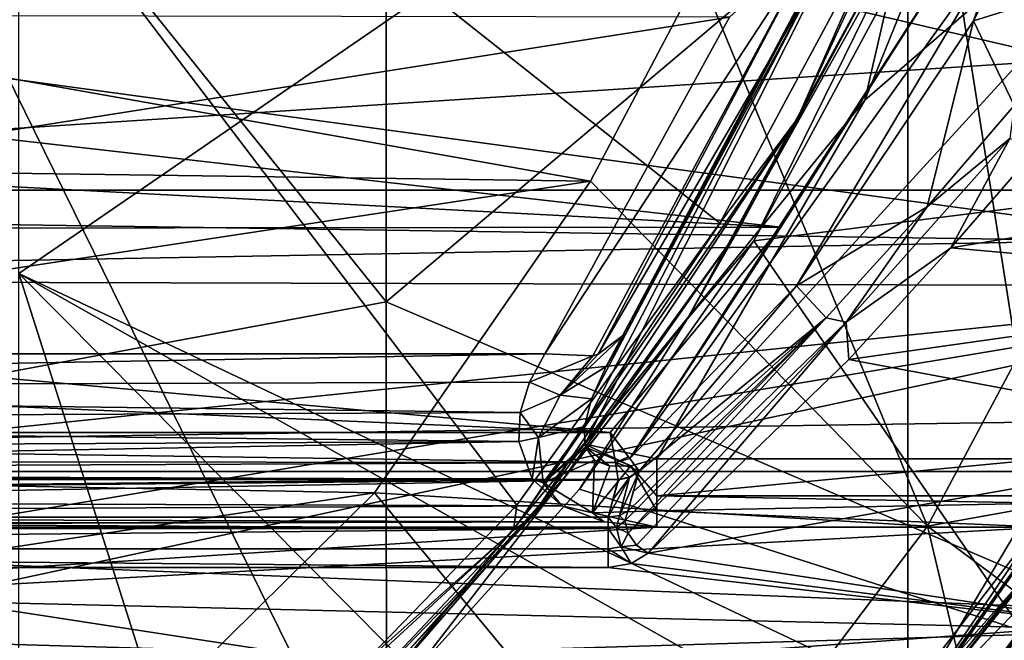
# Model space of a CAD drawing. Extents: x -252 to 252, y -10 to 685.
# Tile 20 of 256: x 2.37 to 7.53, y 68.14 to 71.39. Entities that reach past the tile are written whole.
import ezdxf

# ---------------------------------------------------------------- set-up
doc = ezdxf.new("R2010")
doc.units = 0
doc.header["$LTSCALE"] = 65.369103
for name, color, linetype in [('101', 7, 'CONTINUOUS'), ('103', 7, 'CONTINUOUS'), ('104', 7, 'CONTINUOUS'), ('113', 7, 'CONTINUOUS'), ('123', 7, 'CONTINUOUS'), ('124', 7, 'CONTINUOUS'), ('125', 7, 'CONTINUOUS'), ('135', 7, 'CONTINUOUS'), ('235', 7, 'CONTINUOUS'), ('2525', 7, 'CONTINUOUS'), ('2526', 7, 'CONTINUOUS'), ('2544', 7, 'CONTINUOUS'), ('280', 7, 'CONTINUOUS'), ('292', 7, 'CONTINUOUS'), ('3404', 7, 'CONTINUOUS'), ('3405', 7, 'CONTINUOUS'), ('3407', 7, 'CONTINUOUS'), ('3501', 7, 'CONTINUOUS'), ('3505', 7, 'CONTINUOUS'), ('3507', 7, 'CONTINUOUS'), ('3508', 7, 'CONTINUOUS'), ('3510', 7, 'CONTINUOUS'), ('3524', 7, 'CONTINUOUS'), ('3534', 7, 'CONTINUOUS'), ('3549', 7, 'CONTINUOUS'), ('3551', 7, 'CONTINUOUS'), ('3555', 7, 'CONTINUOUS'), ('3556', 7, 'CONTINUOUS'), ('3573', 7, 'CONTINUOUS'), ('3575', 7, 'CONTINUOUS'), ('3579', 7, 'CONTINUOUS'), ('3580', 7, 'CONTINUOUS'), ('3909', 7, 'CONTINUOUS'), ('55', 7, 'CONTINUOUS'), ('58', 7, 'CONTINUOUS'), ('59', 7, 'CONTINUOUS'), ('61', 7, 'CONTINUOUS'), ('77', 7, 'CONTINUOUS'), ('79', 7, 'CONTINUOUS'), ('80', 7, 'CONTINUOUS'), ('83', 7, 'CONTINUOUS'), ('85', 7, 'CONTINUOUS'), ('86', 7, 'CONTINUOUS'), ('89', 7, 'CONTINUOUS')]:
    doc.layers.add(name, color=color, linetype=linetype)

msp = doc.modelspace()

# ---------------------------------------------------------------- linework, layer by layer
at = {"layer": '101', "color": 7, "linetype": 'CONTINUOUS'}
for points in [[(-6.0979, 71.4273, -3.4143), (-5.1213, 69.6425, -5.6696), (6.088, 71.4058, -3.4446), (-6.0979, 71.4273, -3.4143)], [(6.088, 71.4058, -3.4446), (-5.1213, 69.6425, -5.6696), (5.1214, 69.6425, -5.6696), (6.088, 71.4058, -3.4446)], [(-5.1213, 69.6425, -5.6696), (-5.0281, 69.463, -5.8716), (5.1214, 69.6425, -5.6696), (-5.1213, 69.6425, -5.6696)], [(5.1214, 69.6425, -5.6696), (-5.0281, 69.463, -5.8716), (5.0416, 69.4952, -5.8357), (5.1214, 69.6425, -5.6696)], [(5.0416, 69.4952, -5.8357), (-5.0281, 69.463, -5.8716), (4.9917, 69.3361, -6.0119), (5.0416, 69.4952, -5.8357)], [(-5.0281, 69.463, -5.8716), (-4.9851, 69.2933, -6.0589), (4.9917, 69.3361, -6.0119), (-5.0281, 69.463, -5.8716)], [(4.9917, 69.3361, -6.0119), (-4.9851, 69.2933, -6.0589), (4.9843, 69.1835, -6.1782), (4.9917, 69.3361, -6.0119)], [(-4.9851, 69.2933, -6.0589), (-4.9918, 69.136, -6.2294), (4.9843, 69.1835, -6.1782), (-4.9851, 69.2933, -6.0589)], [(-4.9918, 69.136, -6.2294), (-5.0498, 68.997, -6.3778), (4.9843, 69.1835, -6.1782), (-4.9918, 69.136, -6.2294)], [(4.9843, 69.1835, -6.1782), (-5.0498, 68.997, -6.3778), (5.0558, 68.9881, -6.3872), (4.9843, 69.1835, -6.1782)], [(-5.0498, 68.997, -6.3778), (-5.159, 68.8822, -6.4986), (5.0558, 68.9881, -6.3872), (-5.0498, 68.997, -6.3778)], [(5.0558, 68.9881, -6.3872), (-5.159, 68.8822, -6.4986), (5.2111, 68.8476, -6.5348), (5.0558, 68.9881, -6.3872)], [(-5.159, 68.8822, -6.4986), (-5.3224, 68.7959, -6.5886), (5.2111, 68.8476, -6.5348), (-5.159, 68.8822, -6.4986)], [(5.2111, 68.8476, -6.5348), (-5.3224, 68.7959, -6.5886), (5.432, 68.7633, -6.6223), (5.2111, 68.8476, -6.5348)], [(-5.3224, 68.7959, -6.5886), (-5.5238, 68.7471, -6.639), (5.432, 68.7633, -6.6223), (-5.3224, 68.7959, -6.5886)], [(-5.7084, 68.7347, -6.6518), (-7.1758, 67.9139, -7.4629), (5.7084, 68.7347, -6.6518), (-5.7084, 68.7347, -6.6518)], [(5.7084, 68.7347, -6.6518), (-7.1758, 67.9139, -7.4629), (7.7436, 68.7347, -6.6518), (5.7084, 68.7347, -6.6518)], [(7.7436, 68.7347, -6.6518), (-7.1758, 67.9139, -7.4629), (7.0187, 67.7062, -7.6576), (7.7436, 68.7347, -6.6518)], [(-5.5238, 68.7471, -6.639), (-5.7084, 68.7347, -6.6518), (5.432, 68.7633, -6.6223), (-5.5238, 68.7471, -6.639)], [(5.432, 68.7633, -6.6223), (-5.7084, 68.7347, -6.6518), (5.7084, 68.7347, -6.6518), (5.432, 68.7633, -6.6223)]]:
    msp.add_3dface(points, dxfattribs=at)
at = {"layer": '103', "color": 7, "linetype": 'CONTINUOUS'}
for points in [[(5.7084, 69.0935, -6.5), (9.8008, 73.5729, -6.5), (6.7959, 70.9715, -6.5), (5.7084, 69.0935, -6.5)], [(7.7436, 69.0935, -6.5), (9.8008, 73.5729, -6.5), (5.7084, 69.0935, -6.5), (7.7436, 69.0935, -6.5)], [(6.7959, 70.9715, -6.5), (9.8008, 73.5729, -6.5), (7.7361, 73.291, -6.5), (6.7959, 70.9715, -6.5)]]:
    msp.add_3dface(points, dxfattribs=at)
at = {"layer": '104', "color": 7, "linetype": 'CONTINUOUS'}
msp.add_3dface([(5.5429, 69.7491, -6), (6.6266, 71.7926, -6), (6.5431, 71.6062, -3.7345), (5.5429, 69.7491, -6)], dxfattribs=at)
at = {"layer": '113', "color": 7, "linetype": 'CONTINUOUS'}
for points in [[(6.7959, 70.9715, -6.5), (7.7361, 73.291, -6.5), (7.2658, 73.0065, -6.3536), (6.7959, 70.9715, -6.5)], [(5.3304, 69.1695, -6.3536), (7.2658, 73.0065, -6.3536), (5.3283, 69.2626, -6.288), (5.3304, 69.1695, -6.3536)], [(5.3283, 69.2626, -6.288), (7.2658, 73.0065, -6.3536), (5.3656, 69.4068, -6.1963), (5.3283, 69.2626, -6.288)], [(6.7959, 70.9715, -6.5), (7.2658, 73.0065, -6.3536), (5.3304, 69.1695, -6.3536), (6.7959, 70.9715, -6.5)], [(5.3656, 69.4068, -6.1963), (7.2658, 73.0065, -6.3536), (5.4428, 69.5774, -6.0959), (5.3656, 69.4068, -6.1963)], [(7.2658, 73.0065, -6.3536), (5.5429, 69.7491, -6), (5.4428, 69.5774, -6.0959), (7.2658, 73.0065, -6.3536)], [(6.6266, 71.7926, -6), (5.5429, 69.7491, -6), (7.2658, 73.0065, -6.3536), (6.6266, 71.7926, -6)], [(5.7084, 69.0935, -6.5), (6.7959, 70.9715, -6.5), (5.3304, 69.1695, -6.3536), (5.7084, 69.0935, -6.5)], [(5.7084, 69.0935, -6.5), (5.3304, 69.1695, -6.3536), (5.5714, 69.0573, -6.4915), (5.7084, 69.0935, -6.5)], [(5.5714, 69.0573, -6.4915), (5.3304, 69.1695, -6.3536), (5.3344, 69.1544, -6.3652), (5.5714, 69.0573, -6.4915)], [(5.4612, 69.0542, -6.4664), (5.5714, 69.0573, -6.4915), (5.3344, 69.1544, -6.3652), (5.4612, 69.0542, -6.4664)], [(5.3807, 69.0857, -6.4246), (5.4612, 69.0542, -6.4664), (5.3344, 69.1544, -6.3652), (5.3807, 69.0857, -6.4246)]]:
    msp.add_3dface(points, dxfattribs=at)
at = {"layer": '123', "color": 7, "linetype": 'CONTINUOUS'}
for points in [[(6.5511, 71.8264, -3.0197), (5.1214, 69.6425, -5.6696), (5.373, 69.6334, -5.8028), (6.5511, 71.8264, -3.0197)], [(6.088, 71.4058, -3.4446), (5.1214, 69.6425, -5.6696), (6.5511, 71.8264, -3.0197), (6.088, 71.4058, -3.4446)], [(5.401, 69.6417, -5.8258), (6.5511, 71.8264, -3.0197), (5.373, 69.6334, -5.8028), (5.401, 69.6417, -5.8258)], [(6.5431, 71.6062, -3.7345), (6.5511, 71.8264, -3.0197), (5.401, 69.6417, -5.8258), (6.5431, 71.6062, -3.7345)], [(5.5429, 69.7491, -6), (6.5431, 71.6062, -3.7345), (5.401, 69.6417, -5.8258), (5.5429, 69.7491, -6)]]:
    msp.add_3dface(points, dxfattribs=at)
at = {"layer": '124', "color": 7, "linetype": 'CONTINUOUS'}
for points in [[(5.4428, 69.5774, -6.0959), (5.5429, 69.7491, -6), (5.2021, 69.4271, -5.9685), (5.4428, 69.5774, -6.0959)], [(5.5429, 69.7491, -6), (5.401, 69.6417, -5.8258), (5.2021, 69.4271, -5.9685), (5.5429, 69.7491, -6)], [(5.1214, 69.6425, -5.6696), (5.0416, 69.4952, -5.8357), (5.373, 69.6334, -5.8028), (5.1214, 69.6425, -5.6696)], [(5.373, 69.6334, -5.8028), (5.0416, 69.4952, -5.8357), (5.2021, 69.4271, -5.9685), (5.373, 69.6334, -5.8028)], [(5.401, 69.6417, -5.8258), (5.373, 69.6334, -5.8028), (5.2021, 69.4271, -5.9685), (5.401, 69.6417, -5.8258)], [(5.3656, 69.4068, -6.1963), (5.4428, 69.5774, -6.0959), (5.2021, 69.4271, -5.9685), (5.3656, 69.4068, -6.1963)], [(5.0416, 69.4952, -5.8357), (4.9917, 69.3361, -6.0119), (5.2021, 69.4271, -5.9685), (5.0416, 69.4952, -5.8357)], [(5.2021, 69.4271, -5.9685), (4.9917, 69.3361, -6.0119), (5.0879, 69.2042, -6.1721), (5.2021, 69.4271, -5.9685)], [(5.3656, 69.4068, -6.1963), (5.2021, 69.4271, -5.9685), (5.0879, 69.2042, -6.1721), (5.3656, 69.4068, -6.1963)], [(5.3283, 69.2626, -6.288), (5.3656, 69.4068, -6.1963), (5.0879, 69.2042, -6.1721), (5.3283, 69.2626, -6.288)], [(4.9917, 69.3361, -6.0119), (4.9843, 69.1835, -6.1782), (5.0879, 69.2042, -6.1721), (4.9917, 69.3361, -6.0119)], [(5.3283, 69.2626, -6.288), (5.0879, 69.2042, -6.1721), (5.1117, 68.9682, -6.4101), (5.3283, 69.2626, -6.288)], [(5.3304, 69.1695, -6.3536), (5.3283, 69.2626, -6.288), (5.1117, 68.9682, -6.4101), (5.3304, 69.1695, -6.3536)], [(4.9843, 69.1835, -6.1782), (5.0558, 68.9881, -6.3872), (5.0879, 69.2042, -6.1721), (4.9843, 69.1835, -6.1782)], [(5.0879, 69.2042, -6.1721), (5.0558, 68.9881, -6.3872), (5.1117, 68.9682, -6.4101), (5.0879, 69.2042, -6.1721)], [(5.3344, 69.1544, -6.3652), (5.3304, 69.1695, -6.3536), (5.1117, 68.9682, -6.4101), (5.3344, 69.1544, -6.3652)], [(5.3807, 69.0857, -6.4246), (5.3344, 69.1544, -6.3652), (5.1117, 68.9682, -6.4101), (5.3807, 69.0857, -6.4246)], [(5.3807, 69.0857, -6.4246), (5.1117, 68.9682, -6.4101), (5.3714, 68.8111, -6.5752), (5.3807, 69.0857, -6.4246)], [(5.4612, 69.0542, -6.4664), (5.3807, 69.0857, -6.4246), (5.3714, 68.8111, -6.5752), (5.4612, 69.0542, -6.4664)], [(5.7084, 69.0935, -6.5), (5.5714, 69.0573, -6.4915), (5.7084, 68.8987, -6.5395), (5.7084, 69.0935, -6.5)], [(5.5714, 69.0573, -6.4915), (5.3714, 68.8111, -6.5752), (5.7084, 68.8205, -6.5811), (5.5714, 69.0573, -6.4915)], [(5.5714, 69.0573, -6.4915), (5.4612, 69.0542, -6.4664), (5.3714, 68.8111, -6.5752), (5.5714, 69.0573, -6.4915)], [(5.5714, 69.0573, -6.4915), (5.7084, 68.8205, -6.5811), (5.7084, 68.8987, -6.5395), (5.5714, 69.0573, -6.4915)], [(5.0558, 68.9881, -6.3872), (5.2111, 68.8476, -6.5348), (5.1117, 68.9682, -6.4101), (5.0558, 68.9881, -6.3872)], [(5.1117, 68.9682, -6.4101), (5.2111, 68.8476, -6.5348), (5.3714, 68.8111, -6.5752), (5.1117, 68.9682, -6.4101)], [(5.2111, 68.8476, -6.5348), (5.432, 68.7633, -6.6223), (5.3714, 68.8111, -6.5752), (5.2111, 68.8476, -6.5348)], [(5.3714, 68.8111, -6.5752), (5.7084, 68.7347, -6.6518), (5.7084, 68.8205, -6.5811), (5.3714, 68.8111, -6.5752)], [(5.432, 68.7633, -6.6223), (5.7084, 68.7347, -6.6518), (5.3714, 68.8111, -6.5752), (5.432, 68.7633, -6.6223)]]:
    msp.add_3dface(points, dxfattribs=at)
at = {"layer": '125', "color": 7, "linetype": 'CONTINUOUS'}
for points in [[(7.7436, 69.0935, -6.5), (5.7084, 69.0935, -6.5), (5.7084, 68.8987, -6.5395), (7.7436, 69.0935, -6.5)], [(7.7436, 69.0935, -6.5), (5.7084, 68.8987, -6.5395), (7.7436, 68.8987, -6.5395), (7.7436, 69.0935, -6.5)], [(7.7436, 68.8987, -6.5395), (5.7084, 68.8987, -6.5395), (7.7436, 68.8604, -6.5577), (7.7436, 68.8987, -6.5395)], [(5.7084, 68.8987, -6.5395), (5.7084, 68.8205, -6.5811), (7.7436, 68.8604, -6.5577), (5.7084, 68.8987, -6.5395)], [(5.7084, 68.8205, -6.5811), (7.7436, 68.7347, -6.6518), (7.7436, 68.8604, -6.5577), (5.7084, 68.8205, -6.5811)], [(5.7084, 68.7347, -6.6518), (7.7436, 68.7347, -6.6518), (5.7084, 68.8205, -6.5811), (5.7084, 68.7347, -6.6518)]]:
    msp.add_3dface(points, dxfattribs=at)
at = {"layer": '135', "color": 7, "linetype": 'CONTINUOUS'}
for points in [[(7.4174, 67.7446, -8.0241), (8.166, 68.826, -7), (6.697, 66.9731, -8.4254), (7.4174, 67.7446, -8.0241)], [(6.697, 66.9731, -8.4254), (8.166, 68.826, -7), (8.0973, 68.7573, -6.8911), (6.697, 66.9731, -8.4254)], [(7.9975, 68.717, -6.7907), (6.697, 66.9731, -8.4254), (8.0973, 68.7573, -6.8911), (7.9975, 68.717, -6.7907)], [(7.0187, 67.7062, -7.6576), (6.697, 66.9731, -8.4254), (7.9975, 68.717, -6.7907), (7.0187, 67.7062, -7.6576)], [(7.7436, 68.7347, -6.6518), (7.0187, 67.7062, -7.6576), (7.9975, 68.717, -6.7907), (7.7436, 68.7347, -6.6518)]]:
    msp.add_3dface(points, dxfattribs=at)
at = {"layer": '235', "color": 7, "linetype": 'CONTINUOUS'}
for points in [[(6.4442, 70.8759, -11.0293), (6.9544, 72.0329, -11), (7.5413, 73.2543, -11.0293), (6.4442, 70.8759, -11.0293)], [(7.0452, 71.9912, -11.1), (6.4442, 70.8759, -11.0293), (7.5413, 73.2543, -11.0293), (7.0452, 71.9912, -11.1)], [(6.0381, 70.327, -11), (6.9544, 72.0329, -11), (6.4442, 70.8759, -11.0293), (6.0381, 70.327, -11)], [(7.0452, 71.9912, -11.1), (6.1233, 70.274, -11.1), (6.4442, 70.8759, -11.0293), (7.0452, 71.9912, -11.1)], [(5.051, 68.7862, -11.1), (4.9565, 68.7199, -11.0293), (6.4442, 70.8759, -11.0293), (5.051, 68.7862, -11.1)], [(4.9565, 68.7199, -11.0293), (6.0381, 70.327, -11), (6.4442, 70.8759, -11.0293), (4.9565, 68.7199, -11.0293)], [(6.1233, 70.274, -11.1), (5.051, 68.7862, -11.1), (6.4442, 70.8759, -11.0293), (6.1233, 70.274, -11.1)], [(4.9746, 68.8508, -11), (6.0381, 70.327, -11), (4.9565, 68.7199, -11.0293), (4.9746, 68.8508, -11)], [(3.9385, 67.7797, -11), (4.9746, 68.8508, -11), (4.9565, 68.7199, -11.0293), (3.9385, 67.7797, -11)], [(5.051, 68.7862, -11.1), (4.0051, 67.7048, -11.1), (4.9565, 68.7199, -11.0293), (5.051, 68.7862, -11.1)], [(3.002, 66.9782, -11.0293), (3.9385, 67.7797, -11), (4.9565, 68.7199, -11.0293), (3.002, 66.9782, -11.0293)], [(4.0051, 67.7048, -11.1), (3.002, 66.9782, -11.0293), (4.9565, 68.7199, -11.0293), (4.0051, 67.7048, -11.1)]]:
    msp.add_3dface(points, dxfattribs=at)
at = {"layer": '2525', "color": 7, "linetype": 'CONTINUOUS'}
for points in [[(8.5034, 70.2431, -64.5), (9.1577, 71.7593, -64.5), (-0.0001, 71.4, -64.5), (8.5034, 70.2431, -64.5)], [(-8.3527, 69.9376, -64.5), (8.5034, 70.2431, -64.5), (-0.0001, 71.4, -64.5), (-8.3527, 69.9376, -64.5)], [(6.9199, 67.5918, -64.5), (8.5034, 70.2431, -64.5), (-8.3527, 69.9376, -64.5), (6.9199, 67.5918, -64.5)], [(-6.7303, 67.3406, -64.5), (6.9199, 67.5918, -64.5), (-8.3527, 69.9376, -64.5), (-6.7303, 67.3406, -64.5)]]:
    msp.add_3dface(points, dxfattribs=at)
at = {"layer": '2526', "color": 7, "linetype": 'CONTINUOUS'}
msp.add_3dface([(6.9564, 66.0421, -63.5), (7.5541, 66.7714, -15.6), (8.5518, 68.2345, -63.5), (6.9564, 66.0421, -63.5)], dxfattribs=at)
at = {"layer": '2544', "color": 7, "linetype": 'CONTINUOUS'}
for points in [[(8.5034, 70.2431, -64.5), (6.9199, 67.5918, -64.5), (7.9545, 68.2199, -64.366), (8.5034, 70.2431, -64.5)], [(7.9545, 68.2199, -64.366), (6.9199, 67.5918, -64.5), (5.9002, 65.6532, -64.366), (7.9545, 68.2199, -64.366)], [(7.9545, 68.2199, -64.366), (5.9002, 65.6532, -64.366), (8.264, 68.024, -63.9995), (7.9545, 68.2199, -64.366)], [(6.9564, 66.0421, -63.5), (8.5518, 68.2345, -63.5), (8.264, 68.024, -63.9995), (6.9564, 66.0421, -63.5)]]:
    msp.add_3dface(points, dxfattribs=at)
at = {"layer": '280', "color": 7, "linetype": 'CONTINUOUS'}
for points in [[(5.8671, 69.8242, -57.9707), (7.0225, 71.9423, -57.9), (7.0592, 71.9517, -57.9707), (5.8671, 69.8242, -57.9707)], [(6.2161, 70.2342, -58), (5.8671, 69.8242, -57.9707), (7.0592, 71.9517, -57.9707), (6.2161, 70.2342, -58)], [(6.1312, 70.2868, -57.9), (7.0225, 71.9423, -57.9), (5.8671, 69.8242, -57.9707), (6.1312, 70.2868, -57.9)], [(7.1132, 71.9, -58), (6.2161, 70.2342, -58), (7.0592, 71.9517, -57.9707), (7.1132, 71.9, -58)], [(5.2241, 68.9976, -57.9), (6.1312, 70.2868, -57.9), (5.8671, 69.8242, -57.9707), (5.2241, 68.9976, -57.9)], [(6.2161, 70.2342, -58), (5.3022, 68.9351, -58), (5.8671, 69.8242, -57.9707), (6.2161, 70.2342, -58)], [(4.3131, 67.9499, -57.9707), (5.2241, 68.9976, -57.9), (5.8671, 69.8242, -57.9707), (4.3131, 67.9499, -57.9707)], [(4.4233, 67.9583, -58), (4.3131, 67.9499, -57.9707), (5.8671, 69.8242, -57.9707), (4.4233, 67.9583, -58)], [(5.3022, 68.9351, -58), (4.4233, 67.9583, -58), (5.8671, 69.8242, -57.9707), (5.3022, 68.9351, -58)], [(4.3532, 68.0297, -57.9), (5.2241, 68.9976, -57.9), (4.3131, 67.9499, -57.9707), (4.3532, 68.0297, -57.9)]]:
    msp.add_3dface(points, dxfattribs=at)
at = {"layer": '292', "color": 7, "linetype": 'CONTINUOUS'}
for points in [[(7.7019, 68.1332, -57.9), (5.9811, 66.1666, -57.9707), (8.086, 68.7549, -57.9707), (7.7019, 68.1332, -57.9)], [(5.9811, 66.1666, -57.9707), (7.6216, 68.1922, -58), (8.086, 68.7549, -57.9707), (5.9811, 66.1666, -57.9707)], [(5.5736, 65.8904, -58), (7.6216, 68.1922, -58), (5.9811, 66.1666, -57.9707), (5.5736, 65.8904, -58)]]:
    msp.add_3dface(points, dxfattribs=at)
at = {"layer": '3404', "color": 7, "linetype": 'CONTINUOUS'}
for points in [[(5.3603, 70.5483, -68.3), (0, 71.5, -68.3), (5.9325, 71.6356, -68.3), (5.3603, 70.5483, -68.3)], [(-5.4447, 70.6957, -68.3), (0, 71.5, -68.3), (5.3603, 70.5483, -68.3), (-5.4447, 70.6957, -68.3)], [(-4.3603, 69.0753, -68.3), (-5.4447, 70.6957, -68.3), (5.3603, 70.5483, -68.3), (-4.3603, 69.0753, -68.3)], [(4.2299, 68.9152, -68.3), (-4.3603, 69.0753, -68.3), (5.3603, 70.5483, -68.3), (4.2299, 68.9152, -68.3)], [(-3.1364, 67.8089, -68.3), (-4.3603, 69.0753, -68.3), (4.2299, 68.9152, -68.3), (-3.1364, 67.8089, -68.3)], [(2.9947, 67.6936, -68.3), (-3.1364, 67.8089, -68.3), (4.2299, 68.9152, -68.3), (2.9947, 67.6936, -68.3)]]:
    msp.add_3dface(points, dxfattribs=at)
at = {"layer": '3405', "color": 7, "linetype": 'CONTINUOUS'}
for points in [[(8.364, 71.0667, -68.4), (10.2413, 69.3017, -68.5), (7.1241, 68.7406, -68.4), (8.364, 71.0667, -68.4)], [(10.2413, 69.3017, -68.5), (9.0896, 67.2731, -68.5), (7.1241, 68.7406, -68.4), (10.2413, 69.3017, -68.5)], [(7.1241, 68.7406, -68.4), (7.8626, 65.6308, -68.5), (5.8122, 67.0034, -68.4), (7.1241, 68.7406, -68.4)], [(9.0896, 67.2731, -68.5), (7.8626, 65.6308, -68.5), (7.1241, 68.7406, -68.4), (9.0896, 67.2731, -68.5)]]:
    msp.add_3dface(points, dxfattribs=at)
at = {"layer": '3407', "color": 7, "linetype": 'CONTINUOUS'}
for points in [[(5.9325, 71.6356, -68.3), (6.5103, 72.9974, -68.3), (8.364, 71.0667, -68.4), (5.9325, 71.6356, -68.3)], [(6.5103, 72.9974, -68.3), (8.97, 72.6002, -68.4), (8.364, 71.0667, -68.4), (6.5103, 72.9974, -68.3)], [(5.3603, 70.5483, -68.3), (5.9325, 71.6356, -68.3), (7.1241, 68.7406, -68.4), (5.3603, 70.5483, -68.3)], [(5.9325, 71.6356, -68.3), (8.364, 71.0667, -68.4), (7.1241, 68.7406, -68.4), (5.9325, 71.6356, -68.3)], [(4.2299, 68.9152, -68.3), (5.3603, 70.5483, -68.3), (7.1241, 68.7406, -68.4), (4.2299, 68.9152, -68.3)], [(2.9947, 67.6936, -68.3), (4.2299, 68.9152, -68.3), (5.8122, 67.0034, -68.4), (2.9947, 67.6936, -68.3)], [(4.2299, 68.9152, -68.3), (7.1241, 68.7406, -68.4), (5.8122, 67.0034, -68.4), (4.2299, 68.9152, -68.3)]]:
    msp.add_3dface(points, dxfattribs=at)
at = {"layer": '3501', "color": 7, "linetype": 'CONTINUOUS'}
for points in [[(10.8053, 72.9081, 13.5), (-10.702, 72.6269, 13.5), (10.1694, 71.3333, 13.5), (10.8053, 72.9081, 13.5)], [(-10.702, 72.6269, 13.5), (-9.5346, 70.0505, 13.5), (10.1694, 71.3333, 13.5), (-10.702, 72.6269, 13.5)], [(10.1694, 71.3333, 13.5), (-9.5346, 70.0505, 13.5), (9.5058, 69.9977, 13.5), (10.1694, 71.3333, 13.5)], [(-9.5346, 70.0505, 13.5), (-8.348, 68.1518, 13.5), (9.5058, 69.9977, 13.5), (-9.5346, 70.0505, 13.5)], [(9.5058, 69.9977, 13.5), (-8.348, 68.1518, 13.5), (0, 68.4164, 13.5), (9.5058, 69.9977, 13.5)], [(9.5058, 69.9977, 13.5), (0, 68.4164, 13.5), (0.9556, 68.1611, 13.5), (9.5058, 69.9977, 13.5)], [(8.2013, 67.9514, 13.5), (9.5058, 69.9977, 13.5), (0.9556, 68.1611, 13.5), (8.2013, 67.9514, 13.5)], [(1.6589, 67.4593, 13.5), (8.2013, 67.9514, 13.5), (0.9556, 68.1611, 13.5), (1.6589, 67.4593, 13.5)]]:
    msp.add_3dface(points, dxfattribs=at)
at = {"layer": '3505', "color": 7, "linetype": 'CONTINUOUS'}
for points in [[(7.7057, 70.728, 3.045), (9.7716, 70.6149, 3.2956), (7.2471, 70.1981, 4.1282), (7.7057, 70.728, 3.045)], [(9.7716, 70.6149, 3.2956), (9.4555, 70.0014, 4.4809), (7.2471, 70.1981, 4.1282), (9.7716, 70.6149, 3.2956)], [(7.2471, 70.1981, 4.1282), (9.4555, 70.0014, 4.4809), (6.7134, 69.6136, 5.1178), (7.2471, 70.1981, 4.1282)], [(9.4555, 70.0014, 4.4809), (8.9896, 69.187, 5.7451), (6.7134, 69.6136, 5.1178), (9.4555, 70.0014, 4.4809)], [(6.7134, 69.6136, 5.1178), (8.9896, 69.187, 5.7451), (5.6622, 68.5983, 6.5121), (6.7134, 69.6136, 5.1178)], [(8.9896, 69.187, 5.7451), (8.3345, 68.194, 6.9847), (5.6622, 68.5983, 6.5121), (8.9896, 69.187, 5.7451)], [(5.6622, 68.5983, 6.5121), (8.3345, 68.194, 6.9847), (5.5725, 68.5455, 6.576), (5.6622, 68.5983, 6.5121)], [(-5.4522, 68.5243, 6.6016), (8.3345, 68.194, 6.9847), (0, 67.9426, 7.2596), (-5.4522, 68.5243, 6.6016)], [(5.4522, 68.5243, 6.6016), (8.3345, 68.194, 6.9847), (-5.4522, 68.5243, 6.6016), (5.4522, 68.5243, 6.6016)], [(5.5725, 68.5455, 6.576), (8.3345, 68.194, 6.9847), (5.4522, 68.5243, 6.6016), (5.5725, 68.5455, 6.576)], [(8.3345, 68.194, 6.9847), (7.509, 67.1376, 8.0557), (0, 67.9426, 7.2596), (8.3345, 68.194, 6.9847)]]:
    msp.add_3dface(points, dxfattribs=at)
at = {"layer": '3507', "color": 7, "linetype": 'CONTINUOUS'}
for points in [[(6.3576, 70.3063, 8), (-7.3538, 71.8699, 8), (7.3605, 71.8821, 8), (6.3576, 70.3063, 8)], [(-6.8366, 71.0008, 8), (-7.3538, 71.8699, 8), (6.3576, 70.3063, 8), (-6.8366, 71.0008, 8)], [(-6.3474, 70.2922, 8), (-6.8366, 71.0008, 8), (6.3576, 70.3063, 8), (-6.3474, 70.2922, 8)], [(5.4634, 69.2313, 8), (-6.3474, 70.2922, 8), (6.3576, 70.3063, 8), (5.4634, 69.2313, 8)], [(-5.9014, 69.7252, 8), (-6.3474, 70.2922, 8), (5.4634, 69.2313, 8), (-5.9014, 69.7252, 8)], [(-5.4635, 69.2313, 8), (-5.9014, 69.7252, 8), (5.4634, 69.2313, 8), (-5.4635, 69.2313, 8)]]:
    msp.add_3dface(points, dxfattribs=at)
at = {"layer": '3508', "color": 7, "linetype": 'CONTINUOUS'}
for points in [[(-5.4788, 68.8823, 7.2106), (-5.5059, 68.9851, 7.7934), (5.5059, 68.9851, 7.7934), (-5.4788, 68.8823, 7.2106)], [(-5.4522, 68.7873, 6.6716), (-5.4788, 68.8823, 7.2106), (5.5059, 68.9851, 7.7934), (-5.4522, 68.7873, 6.6716)], [(5.4522, 68.7873, 6.6716), (-5.4522, 68.7873, 6.6716), (5.5059, 68.9851, 7.7934), (5.4522, 68.7873, 6.6716)], [(5.4788, 68.8823, 7.2104), (5.4522, 68.7873, 6.6716), (5.5059, 68.9851, 7.7934), (5.4788, 68.8823, 7.2104)], [(5.5061, 68.9836, 7.7848), (5.4788, 68.8823, 7.2104), (5.5059, 68.9851, 7.7934), (5.5061, 68.9836, 7.7848)]]:
    msp.add_3dface(points, dxfattribs=at)
at = {"layer": '3510', "color": 7, "linetype": 'CONTINUOUS'}
for points in [[(8.302, 73.2587, 7.7718), (8.1735, 71.6409, 1.1369), (7.3661, 71.3869, 7.7718), (8.302, 73.2587, 7.7718)], [(8.1735, 71.6409, 1.1369), (7.5781, 70.9433, 3.0924), (7.3661, 71.3869, 7.7718), (8.1735, 71.6409, 1.1369)], [(7.3661, 71.3869, 7.7718), (7.1234, 70.4139, 4.1864), (6.4386, 69.9991, 7.7718), (7.3661, 71.3869, 7.7718)], [(7.5781, 70.9433, 3.0924), (7.1234, 70.4139, 4.1864), (7.3661, 71.3869, 7.7718), (7.5781, 70.9433, 3.0924)], [(7.1234, 70.4139, 4.1864), (6.5948, 69.8309, 5.186), (6.4386, 69.9991, 7.7718), (7.1234, 70.4139, 4.1864)], [(6.5948, 69.8309, 5.186), (5.6145, 69.0285, 7.7718), (6.4386, 69.9991, 7.7718), (6.5948, 69.8309, 5.186)], [(5.5556, 68.8189, 6.5941), (5.5846, 68.9202, 7.1634), (6.5948, 69.8309, 5.186), (5.5556, 68.8189, 6.5941)], [(5.5846, 68.9202, 7.1634), (5.6145, 69.0285, 7.7718), (6.5948, 69.8309, 5.186), (5.5846, 68.9202, 7.1634)]]:
    msp.add_3dface(points, dxfattribs=at)
at = {"layer": '3524', "color": 7, "linetype": 'CONTINUOUS'}
msp.add_3dface([(7.509, 67.1376, 8.0557), (8.3345, 68.194, 6.9847), (8.2523, 67.7186, 7.616), (7.509, 67.1376, 8.0557)], dxfattribs=at)
at = {"layer": '3534', "color": 7, "linetype": 'CONTINUOUS'}
for points in [[(8.0563, 67.3549, 13.25), (9.2166, 69.1425, 13.4268), (7.5155, 66.8271, 13.4268), (8.0563, 67.3549, 13.25)], [(9.2166, 69.1425, 13.4268), (8.2013, 67.9514, 13.5), (7.5155, 66.8271, 13.4268), (9.2166, 69.1425, 13.4268)]]:
    msp.add_3dface(points, dxfattribs=at)
at = {"layer": '3549', "color": 7, "linetype": 'CONTINUOUS'}
for points in [[(-5.4522, 68.7873, 6.6716), (5.4522, 68.7873, 6.6716), (5.4522, 68.729, 6.5772), (-5.4522, 68.7873, 6.6716)], [(-5.4522, 68.7873, 6.6716), (5.4522, 68.729, 6.5772), (-5.4522, 68.729, 6.5772), (-5.4522, 68.7873, 6.6716)], [(5.4522, 68.729, 6.5772), (5.4522, 68.6218, 6.5487), (-5.4522, 68.6218, 6.5487), (5.4522, 68.729, 6.5772)], [(-5.4522, 68.729, 6.5772), (5.4522, 68.729, 6.5772), (-5.4522, 68.6218, 6.5487), (-5.4522, 68.729, 6.5772)], [(5.4522, 68.6218, 6.5487), (5.4522, 68.5243, 6.6016), (-5.4522, 68.6218, 6.5487), (5.4522, 68.6218, 6.5487)], [(5.4522, 68.5243, 6.6016), (-5.4522, 68.5243, 6.6016), (-5.4522, 68.6218, 6.5487), (5.4522, 68.5243, 6.6016)]]:
    msp.add_3dface(points, dxfattribs=at)
at = {"layer": '3551', "color": 7, "linetype": 'CONTINUOUS'}
for points in [[(5.6145, 69.0285, 7.7718), (5.5556, 68.8189, 6.5941), (5.512, 68.7966, 6.6509), (5.6145, 69.0285, 7.7718)], [(5.565, 68.995, 7.78), (5.6145, 69.0285, 7.7718), (5.512, 68.7966, 6.6509), (5.565, 68.995, 7.78)], [(5.6145, 69.0285, 7.7718), (5.5846, 68.9202, 7.1634), (5.5556, 68.8189, 6.5941), (5.6145, 69.0285, 7.7718)], [(5.4522, 68.7873, 6.6716), (5.565, 68.995, 7.78), (5.512, 68.7966, 6.6509), (5.4522, 68.7873, 6.6716)], [(5.4522, 68.7873, 6.6716), (5.4788, 68.8823, 7.2104), (5.565, 68.995, 7.78), (5.4522, 68.7873, 6.6716)], [(5.4788, 68.8823, 7.2104), (5.5061, 68.9836, 7.7848), (5.565, 68.995, 7.78), (5.4788, 68.8823, 7.2104)]]:
    msp.add_3dface(points, dxfattribs=at)
at = {"layer": '3555', "color": 7, "linetype": 'CONTINUOUS'}
for points in [[(7.1234, 70.4139, 4.1864), (7.5781, 70.9433, 3.0924), (7.5566, 70.7706, 3.1159), (7.1234, 70.4139, 4.1864)], [(7.2471, 70.1981, 4.1282), (6.6995, 69.8096, 4.9394), (7.5566, 70.7706, 3.1159), (7.2471, 70.1981, 4.1282)], [(6.6995, 69.8096, 4.9394), (7.1234, 70.4139, 4.1864), (7.5566, 70.7706, 3.1159), (6.6995, 69.8096, 4.9394)], [(7.7057, 70.728, 3.045), (7.2471, 70.1981, 4.1282), (7.5566, 70.7706, 3.1159), (7.7057, 70.728, 3.045)], [(6.5948, 69.8309, 5.186), (7.1234, 70.4139, 4.1864), (6.6995, 69.8096, 4.9394), (6.5948, 69.8309, 5.186)], [(7.2471, 70.1981, 4.1282), (6.7134, 69.6136, 5.1178), (6.6995, 69.8096, 4.9394), (7.2471, 70.1981, 4.1282)], [(5.5403, 68.7681, 6.5383), (6.5948, 69.8309, 5.186), (5.5572, 68.7031, 6.5007), (5.5403, 68.7681, 6.5383)], [(5.5556, 68.8189, 6.5941), (6.5948, 69.8309, 5.186), (5.5403, 68.7681, 6.5383), (5.5556, 68.8189, 6.5941)], [(5.5572, 68.7031, 6.5007), (6.5948, 69.8309, 5.186), (6.6995, 69.8096, 4.9394), (5.5572, 68.7031, 6.5007)], [(5.5572, 68.7031, 6.5007), (6.6995, 69.8096, 4.9394), (5.6017, 68.6411, 6.4911), (5.5572, 68.7031, 6.5007)], [(6.6995, 69.8096, 4.9394), (5.6622, 68.5983, 6.5121), (5.6017, 68.6411, 6.4911), (6.6995, 69.8096, 4.9394)], [(6.7134, 69.6136, 5.1178), (5.6622, 68.5983, 6.5121), (6.6995, 69.8096, 4.9394), (6.7134, 69.6136, 5.1178)]]:
    msp.add_3dface(points, dxfattribs=at)
at = {"layer": '3556', "color": 7, "linetype": 'CONTINUOUS'}
for points in [[(5.512, 68.7966, 6.6509), (5.5556, 68.8189, 6.5941), (5.5403, 68.7681, 6.5383), (5.512, 68.7966, 6.6509)], [(5.4522, 68.7873, 6.6716), (5.512, 68.7966, 6.6509), (5.4966, 68.7329, 6.5643), (5.4522, 68.7873, 6.6716)], [(5.4522, 68.729, 6.5772), (5.4522, 68.7873, 6.6716), (5.4966, 68.7329, 6.5643), (5.4522, 68.729, 6.5772)], [(5.512, 68.7966, 6.6509), (5.5403, 68.7681, 6.5383), (5.4966, 68.7329, 6.5643), (5.512, 68.7966, 6.6509)], [(5.5403, 68.7681, 6.5383), (5.5572, 68.7031, 6.5007), (5.4966, 68.7329, 6.5643), (5.5403, 68.7681, 6.5383)], [(5.4522, 68.729, 6.5772), (5.4966, 68.7329, 6.5643), (5.5211, 68.6315, 6.534), (5.4522, 68.729, 6.5772)], [(5.4522, 68.6218, 6.5487), (5.4522, 68.729, 6.5772), (5.5211, 68.6315, 6.534), (5.4522, 68.6218, 6.5487)], [(5.4966, 68.7329, 6.5643), (5.5572, 68.7031, 6.5007), (5.5211, 68.6315, 6.534), (5.4966, 68.7329, 6.5643)], [(5.5572, 68.7031, 6.5007), (5.6017, 68.6411, 6.4911), (5.5211, 68.6315, 6.534), (5.5572, 68.7031, 6.5007)], [(5.5725, 68.5455, 6.576), (5.4522, 68.6218, 6.5487), (5.5211, 68.6315, 6.534), (5.5725, 68.5455, 6.576)], [(5.5725, 68.5455, 6.576), (5.4522, 68.5243, 6.6016), (5.4522, 68.6218, 6.5487), (5.5725, 68.5455, 6.576)], [(5.6017, 68.6411, 6.4911), (5.6622, 68.5983, 6.5121), (5.5211, 68.6315, 6.534), (5.6017, 68.6411, 6.4911)], [(5.6622, 68.5983, 6.5121), (5.5725, 68.5455, 6.576), (5.5211, 68.6315, 6.534), (5.6622, 68.5983, 6.5121)]]:
    msp.add_3dface(points, dxfattribs=at)
at = {"layer": '3573', "color": 7, "linetype": 'CONTINUOUS'}
for points in [[(8.302, 73.2587, 7.7718), (7.3661, 71.3869, 7.7718), (7.5176, 71.8171, 7.9343), (8.302, 73.2587, 7.7718)], [(6.3576, 70.3063, 8), (7.3605, 71.8821, 8), (5.5663, 69.0942, 7.9344), (6.3576, 70.3063, 8)], [(5.5663, 69.0942, 7.9344), (7.3605, 71.8821, 8), (7.5176, 71.8171, 7.9343), (5.5663, 69.0942, 7.9344)], [(6.4386, 69.9991, 7.7718), (5.5663, 69.0942, 7.9344), (7.5176, 71.8171, 7.9343), (6.4386, 69.9991, 7.7718)], [(7.3661, 71.3869, 7.7718), (6.4386, 69.9991, 7.7718), (7.5176, 71.8171, 7.9343), (7.3661, 71.3869, 7.7718)], [(5.4634, 69.2313, 8), (6.3576, 70.3063, 8), (5.5663, 69.0942, 7.9344), (5.4634, 69.2313, 8)], [(6.4386, 69.9991, 7.7718), (5.6145, 69.0285, 7.7718), (5.5663, 69.0942, 7.9344), (6.4386, 69.9991, 7.7718)], [(5.5597, 69.103, 7.9437), (5.4634, 69.2313, 8), (5.5663, 69.0942, 7.9344), (5.5597, 69.103, 7.9437)], [(5.6131, 69.0312, 7.7934), (5.5663, 69.0942, 7.9344), (5.6141, 69.0297, 7.7827), (5.6131, 69.0312, 7.7934)], [(5.5663, 69.0942, 7.9344), (5.6145, 69.0285, 7.7718), (5.6141, 69.0297, 7.7827), (5.5663, 69.0942, 7.9344)]]:
    msp.add_3dface(points, dxfattribs=at)
at = {"layer": '3575', "color": 7, "linetype": 'CONTINUOUS'}
for points in [[(-5.4889, 69.0839, 7.952), (-5.4635, 69.2313, 8), (5.4907, 69.0735, 7.9439), (-5.4889, 69.0839, 7.952)], [(-5.4635, 69.2313, 8), (5.4634, 69.2313, 8), (5.4907, 69.0735, 7.9439), (-5.4635, 69.2313, 8)], [(-5.499, 69.0256, 7.8922), (-5.4889, 69.0839, 7.952), (5.4907, 69.0735, 7.9439), (-5.499, 69.0256, 7.8922)], [(5.5059, 68.9851, 7.7934), (-5.5059, 68.9851, 7.7934), (-5.499, 69.0256, 7.8922), (5.5059, 68.9851, 7.7934)], [(5.5059, 68.9851, 7.7934), (-5.499, 69.0256, 7.8922), (5.4907, 69.0735, 7.9439), (5.5059, 68.9851, 7.7934)]]:
    msp.add_3dface(points, dxfattribs=at)
at = {"layer": '3579', "color": 7, "linetype": 'CONTINUOUS'}
for points in [[(5.4907, 69.0735, 7.9439), (5.4634, 69.2313, 8), (5.5597, 69.103, 7.9437), (5.4907, 69.0735, 7.9439)], [(5.4907, 69.0735, 7.9439), (5.5597, 69.103, 7.9437), (5.5663, 69.0942, 7.9344), (5.4907, 69.0735, 7.9439)], [(5.4907, 69.0735, 7.9439), (5.5663, 69.0942, 7.9344), (5.6131, 69.0312, 7.7934), (5.4907, 69.0735, 7.9439)], [(5.5059, 68.9851, 7.7934), (5.4907, 69.0735, 7.9439), (5.5641, 68.9975, 7.7957), (5.5059, 68.9851, 7.7934)], [(5.4907, 69.0735, 7.9439), (5.6131, 69.0312, 7.7934), (5.5641, 68.9975, 7.7957), (5.4907, 69.0735, 7.9439)]]:
    msp.add_3dface(points, dxfattribs=at)
at = {"layer": '3580', "color": 7, "linetype": 'CONTINUOUS'}
for points in [[(5.6131, 69.0312, 7.7934), (5.565, 68.995, 7.78), (5.5641, 68.9975, 7.7957), (5.6131, 69.0312, 7.7934)], [(5.565, 68.995, 7.78), (5.6131, 69.0312, 7.7934), (5.6141, 69.0297, 7.7827), (5.565, 68.995, 7.78)], [(5.6145, 69.0285, 7.7718), (5.565, 68.995, 7.78), (5.6141, 69.0297, 7.7827), (5.6145, 69.0285, 7.7718)], [(5.5061, 68.9836, 7.7848), (5.5059, 68.9851, 7.7934), (5.5641, 68.9975, 7.7957), (5.5061, 68.9836, 7.7848)], [(5.565, 68.995, 7.78), (5.5061, 68.9836, 7.7848), (5.5641, 68.9975, 7.7957), (5.565, 68.995, 7.78)]]:
    msp.add_3dface(points, dxfattribs=at)
at = {"layer": '3909', "color": 7, "linetype": 'CONTINUOUS'}
for points in [[(90.2, 69.0263, 5.5), (90.2, 70.5), (-9.9, 69.0263, 5.5), (90.2, 69.0263, 5.5)], [(90.2, 70.5), (90.2, 69.0263, -5.5), (-9.9, 70.5), (90.2, 70.5)], [(-9.9, 69.0263, 5.5), (90.2, 70.5), (-9.9, 70.5), (-9.9, 69.0263, 5.5)], [(-9.9, 70.5), (90.2, 69.0263, -5.5), (-9.9, 69.0263, -5.5), (-9.9, 70.5)], [(90.2, 65, 9.5263), (90.2, 69.0263, 5.5), (-9.9, 65, 9.5263), (90.2, 65, 9.5263)], [(-9.9, 65, 9.5263), (90.2, 69.0263, 5.5), (-9.9, 69.0263, 5.5), (-9.9, 65, 9.5263)], [(90.2, 69.0263, -5.5), (90.2, 65, -9.5263), (-9.9, 69.0263, -5.5), (90.2, 69.0263, -5.5)], [(-9.9, 69.0263, -5.5), (90.2, 65, -9.5263), (-9.9, 65, -9.5263), (-9.9, 69.0263, -5.5)]]:
    msp.add_3dface(points, dxfattribs=at)
at = {"layer": '55', "color": 7, "linetype": 'CONTINUOUS'}
msp.add_3dface([(5.8722, 66.4777, 13.5), (7.7642, 68.6202, 13.5), (8.0207, 67.7135, 13.5), (5.8722, 66.4777, 13.5)], dxfattribs=at)
at = {"layer": '58', "color": 7, "linetype": 'CONTINUOUS'}
for points in [[(4.2912, 69.9159, 16.2761), (4.2912, 75.6696, 17.2897), (-0.0084, 75.2604, 17.6141), (4.2912, 69.9159, 16.2761)], [(4.2912, 75.6696, 17.2897), (4.2912, 69.9159, 16.2761), (8.463, 73.4413, 15.859), (4.2912, 75.6696, 17.2897)], [(-0.0084, 69.116, 16.4625), (4.2912, 69.9159, 16.2761), (-0.0084, 75.2604, 17.6141), (-0.0084, 69.116, 16.4625)], [(8.463, 73.4413, 15.859), (4.2912, 69.9159, 16.2761), (8.4619, 68.1289, 14.6713), (8.463, 73.4413, 15.859)], [(4.2935, 64.303, 14.5957), (4.2912, 69.9159, 16.2761), (-0.0084, 69.116, 16.4625), (4.2935, 64.303, 14.5957)], [(4.2912, 69.9159, 16.2761), (4.2935, 64.303, 14.5957), (8.4619, 68.1289, 14.6713), (4.2912, 69.9159, 16.2761)], [(-0.009, 63.1596, 14.5623), (4.2935, 64.303, 14.5957), (-0.0084, 69.116, 16.4625), (-0.009, 63.1596, 14.5623)]]:
    msp.add_3dface(points, dxfattribs=at)
at = {"layer": '59', "color": 7, "linetype": 'CONTINUOUS'}
for points in [[(7.8274, 68.7137, 13.836), (7.7642, 68.6202, 13.5), (6.8697, 67.4966, 13.8046), (7.8274, 68.7137, 13.836)], [(7.7642, 68.6202, 13.5), (5.8722, 66.4777, 13.5), (6.8697, 67.4966, 13.8046), (7.7642, 68.6202, 13.5)]]:
    msp.add_3dface(points, dxfattribs=at)
at = {"layer": '61', "color": 7, "linetype": 'CONTINUOUS'}
for points in [[(2.3668, 70.0646, 15.5447), (2.3668, 75.7373, 16.5466), (7.0213, 73.2633, 15.2468), (2.3668, 70.0646, 15.5447)], [(7.0223, 67.8608, 13.9962), (2.3668, 70.0646, 15.5447), (7.0213, 73.2633, 15.2468), (7.0223, 67.8608, 13.9962)], [(8.643, 70.2264, 14.0479), (7.0213, 73.2633, 15.2468), (9.4927, 71.9337, 14.0735), (8.643, 70.2264, 14.0479)], [(7.7278, 68.7797, 14.0191), (7.0213, 73.2633, 15.2468), (8.643, 70.2264, 14.0479), (7.7278, 68.7797, 14.0191)], [(7.0223, 67.8608, 13.9962), (7.0213, 73.2633, 15.2468), (7.7278, 68.7797, 14.0191), (7.0223, 67.8608, 13.9962)], [(6.7755, 67.5741, 13.9888), (2.3668, 70.0646, 15.5447), (7.0223, 67.8608, 13.9962), (6.7755, 67.5741, 13.9888)], [(5.8109, 66.5905, 13.959), (2.3668, 70.0646, 15.5447), (6.7755, 67.5741, 13.9888), (5.8109, 66.5905, 13.959)], [(3.9137, 65.2028, 13.9084), (2.3668, 70.0646, 15.5447), (5.8109, 66.5905, 13.959), (3.9137, 65.2028, 13.9084)], [(2.3691, 64.516, 13.8795), (2.3668, 70.0646, 15.5447), (3.9137, 65.2028, 13.9084), (2.3691, 64.516, 13.8795)]]:
    msp.add_3dface(points, dxfattribs=at)
at = {"layer": '77', "color": 7, "linetype": 'CONTINUOUS'}
for points in [[(8.2183, 67.5605, 13.75), (7.5156, 66.8273, 13.5732), (9.2167, 69.1427, 13.5732), (8.2183, 67.5605, 13.75)], [(7.5156, 66.8273, 13.5732), (8.0207, 67.7135, 13.5), (9.2167, 69.1427, 13.5732), (7.5156, 66.8273, 13.5732)]]:
    msp.add_3dface(points, dxfattribs=at)
at = {"layer": '79', "color": 7, "linetype": 'CONTINUOUS'}
for points in [[(8.2222, 67.804, 14.6666), (7.211, 66.4425, 14.5481), (8.9021, 68.5741, 14.5778), (8.2222, 67.804, 14.6666)], [(7.211, 66.4425, 14.5481), (8.3395, 67.7191, 14.4399), (8.9021, 68.5741, 14.5778), (7.211, 66.4425, 14.5481)]]:
    msp.add_3dface(points, dxfattribs=at)
at = {"layer": '80', "color": 7, "linetype": 'CONTINUOUS'}
for points in [[(8.5402, 69.8704, 13.962), (7.8274, 68.7137, 13.836), (6.9803, 67.6708, 13.9149), (8.5402, 69.8704, 13.962)], [(7.7278, 68.7797, 14.0191), (8.5402, 69.8704, 13.962), (6.9803, 67.6708, 13.9149), (7.7278, 68.7797, 14.0191)], [(7.0223, 67.8608, 13.9962), (7.7278, 68.7797, 14.0191), (6.9803, 67.6708, 13.9149), (7.0223, 67.8608, 13.9962)], [(7.8274, 68.7137, 13.836), (6.8697, 67.4966, 13.8046), (6.9803, 67.6708, 13.9149), (7.8274, 68.7137, 13.836)]]:
    msp.add_3dface(points, dxfattribs=at)
at = {"layer": '83', "color": 7, "linetype": 'CONTINUOUS'}
for points in [[(9.0354, 70.5896, -58), (7.1132, 71.9, -58), (10.0975, 73.1953, -58), (9.0354, 70.5896, -58)], [(6.2161, 70.2342, -58), (7.1132, 71.9, -58), (9.0354, 70.5896, -58), (6.2161, 70.2342, -58)], [(7.6216, 68.1922, -58), (6.2161, 70.2342, -58), (9.0354, 70.5896, -58), (7.6216, 68.1922, -58)], [(5.3022, 68.9351, -58), (6.2161, 70.2342, -58), (7.6216, 68.1922, -58), (5.3022, 68.9351, -58)], [(4.4233, 67.9583, -58), (5.3022, 68.9351, -58), (7.6216, 68.1922, -58), (4.4233, 67.9583, -58)], [(5.5736, 65.8904, -58), (4.4233, 67.9583, -58), (7.6216, 68.1922, -58), (5.5736, 65.8904, -58)]]:
    msp.add_3dface(points, dxfattribs=at)
at = {"layer": '85', "color": 7, "linetype": 'CONTINUOUS'}
msp.add_3dface([(7.4174, 67.7446, -8.0241), (7.7019, 68.1332, -57.9), (8.166, 68.826, -7), (7.4174, 67.7446, -8.0241)], dxfattribs=at)
at = {"layer": '86', "color": 7, "linetype": 'CONTINUOUS'}
for points in [[(6.9544, 72.0329, -11), (6.0381, 70.327, -11), (0.55, 74.6721, -11), (6.9544, 72.0329, -11)], [(6.0381, 70.327, -11), (4.9746, 68.8508, -11), (0.55, 74.6721, -11), (6.0381, 70.327, -11)], [(4.9746, 68.8508, -11), (3.9385, 67.7797, -11), (0.55, 74.6721, -11), (4.9746, 68.8508, -11)], [(3.9385, 67.7797, -11), (2.1137, 66.5734, -11), (0.55, 74.6721, -11), (3.9385, 67.7797, -11)]]:
    msp.add_3dface(points, dxfattribs=at)
at = {"layer": '89', "color": 7, "linetype": 'CONTINUOUS'}
for points in [[(6.1233, 70.274, -11.1), (7.0452, 71.9912, -11.1), (6.1312, 70.2868, -57.9), (6.1233, 70.274, -11.1)], [(6.1312, 70.2868, -57.9), (7.0452, 71.9912, -11.1), (7.0225, 71.9423, -57.9), (6.1312, 70.2868, -57.9)], [(5.051, 68.7862, -11.1), (6.1233, 70.274, -11.1), (5.2241, 68.9976, -57.9), (5.051, 68.7862, -11.1)], [(5.2241, 68.9976, -57.9), (6.1233, 70.274, -11.1), (6.1312, 70.2868, -57.9), (5.2241, 68.9976, -57.9)], [(4.3532, 68.0297, -57.9), (5.051, 68.7862, -11.1), (5.2241, 68.9976, -57.9), (4.3532, 68.0297, -57.9)], [(4.0051, 67.7048, -11.1), (5.051, 68.7862, -11.1), (4.3532, 68.0297, -57.9), (4.0051, 67.7048, -11.1)]]:
    msp.add_3dface(points, dxfattribs=at)

doc.saveas('drawing.dxf')
